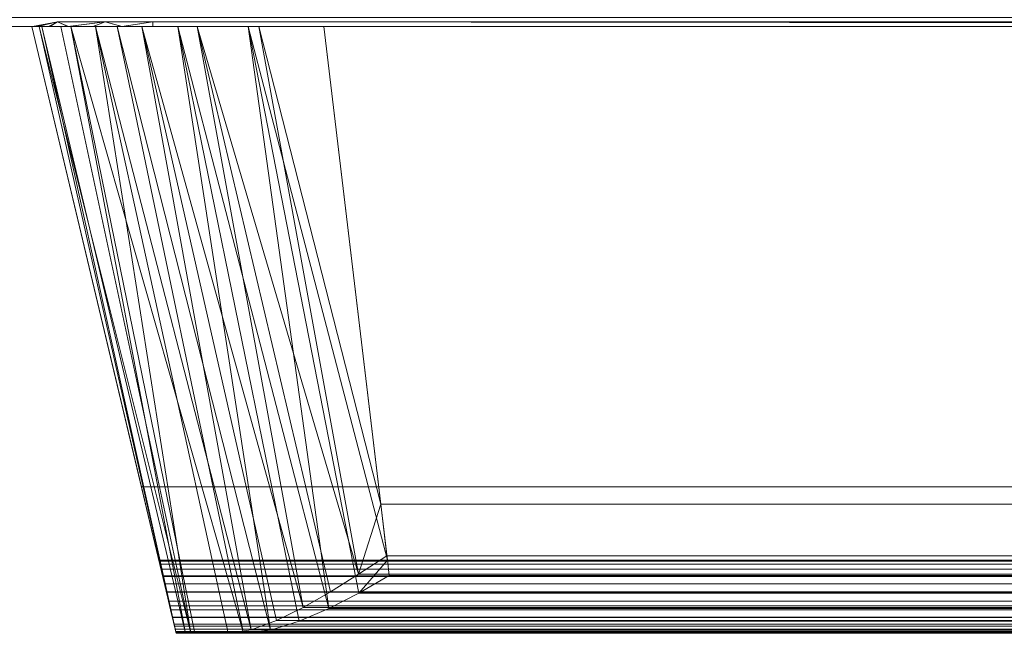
# Model space of a CAD drawing. Header units: millimetres. Extents: x -15850 to -12796, y 730 to 3070.
# Tile 4 of 256: x -15552 to -15485, y 1344 to 1386. Entities that reach past the tile are written whole.
import ezdxf

# ---------------------------------------------------------------- set-up
doc = ezdxf.new("R2010")
doc.units = ezdxf.units.MM
doc.layers.add('M-EQPM', color=50, linetype='Continuous', lineweight=18)

# ---------------------------------------------------------------- blocks, each defined once
blk = doc.blocks.new('HC_Heat Pump_MEPcontent_Saunier Duval_GeniaAir TEK_HA 4-6_FR-FR - HA 4-7_2 OS 230V B3-791220-3D GeniaSet R32 cas 2_00_Cotés')
at = {"layer": 'M-EQPM'}
mesh = blk.add_polyface(dxfattribs=at)
corners = [(449.602, 121, 247.633), (449.602, 121, 652), (449.602, 118.071, 659.071), (449.602, 111, 662), (449.602, -146, 662), (449.602, -153.071, 659.071), (449.602, -156, 652), (449.602, -156, 81.5), (449.602, -153.071, 74.429), (449.602, -146, 71.5), (449.602, 13.95, 71.5), (449.602, 13.95, 232.633), (449.602, 14.434, 236.412), (449.602, 15.756, 239.768), (449.602, -136.088, 239.768), (449.602, -138.194, 240.045), (449.602, -140.156, 240.858), (449.602, -141.841, 242.151), (449.602, -143.134, 243.836), (449.602, -143.947, 245.799), (449.602, -144.224, 247.905), (449.602, -143.947, 250.011), (449.602, -143.134, 251.973), (449.602, -141.841, 253.658), (449.602, -140.156, 254.951), (449.602, -138.194, 255.764), (449.602, -136.088, 256.041), (449.602, 93.882, 256.041), (449.602, 98.004, 254.92), (449.602, 101.009, 251.83), (449.602, 102.014, 247.633), (449.602, -124.428, 655.613), (449.602, 30.428, 655.613), (449.602, 35.586, 654.934), (449.602, 40.393, 652.943), (449.602, 44.521, 649.776), (449.602, 47.687, 645.648), (449.602, 49.678, 640.842), (449.602, 50.357, 635.685), (449.602, 50.357, 435.828), (449.602, 49.857, 431.394), (449.602, 48.384, 427.183), (449.602, 46.011, 423.405), (449.602, 42.856, 420.249), (449.602, 39.078, 417.874), (449.602, 34.865, 416.4), (449.602, 30.428, 415.9), (449.602, -124.428, 415.9), (449.602, -128.862, 416.399), (449.602, -133.073, 417.872), (449.602, -136.851, 420.246), (449.602, -140.007, 423.4), (449.602, -142.382, 427.178), (449.602, -143.857, 431.391), (449.602, -144.357, 435.828), (449.602, -144.357, 635.685), (449.602, -143.678, 640.842), (449.602, -141.687, 645.648), (449.602, -138.521, 649.776), (449.602, -134.393, 652.943), (449.602, -129.586, 654.934), (449.602, 28.882, 380.932), (449.602, -136.088, 380.932), (449.602, -138.216, 381.212), (449.602, -140.199, 382.033), (449.602, -141.903, 383.34), (449.602, -143.209, 385.043), (449.602, -144.031, 387.026), (449.602, -144.311, 389.155), (449.602, -144.031, 391.283), (449.602, -143.209, 393.266), (449.602, -141.903, 394.969), (449.602, -140.199, 396.276), (449.602, -138.216, 397.098), (449.602, -136.088, 397.378), (449.602, 28.882, 397.378), (449.602, 31.01, 397.098), (449.602, 32.993, 396.276), (449.602, 34.696, 394.969), (449.602, 36.003, 393.266), (449.602, 36.825, 391.283), (449.602, 37.105, 389.155), (449.602, 36.825, 387.026), (449.602, 36.003, 385.043), (449.602, 34.696, 383.34), (449.602, 32.993, 382.033), (449.602, 31.01, 381.212), (449.602, -16.324, 101.018), (449.602, -136.088, 101.018), (449.602, -138.194, 101.295), (449.602, -140.156, 102.108), (449.602, -141.841, 103.401), (449.602, -143.134, 105.086), (449.602, -143.947, 107.049), (449.602, -144.224, 109.155), (449.602, -143.947, 111.261), (449.602, -143.134, 113.223), (449.602, -141.841, 114.908), (449.602, -140.156, 116.201), (449.602, -138.194, 117.014), (449.602, -136.088, 117.291), (449.602, -16.324, 117.291), (449.602, -14.218, 117.014), (449.602, -12.255, 116.201), (449.602, -10.57, 114.908), (449.602, -9.277, 113.223), (449.602, -8.464, 111.261), (449.602, -8.187, 109.155), (449.602, -8.464, 107.049), (449.602, -9.277, 105.086), (449.602, -10.57, 103.401), (449.602, -12.255, 102.108), (449.602, -14.218, 101.295), (449.602, -16.324, 171.018), (449.602, -136.088, 171.018), (449.602, -138.194, 171.295), (449.602, -140.156, 172.108), (449.602, -141.841, 173.401), (449.602, -143.134, 175.086), (449.602, -143.947, 177.049), (449.602, -144.224, 179.155), (449.602, -143.947, 181.261), (449.602, -143.134, 183.223), (449.602, -141.841, 184.908), (449.602, -140.156, 186.201), (449.602, -138.194, 187.014), (449.602, -136.088, 187.291), (449.602, -16.324, 187.291), (449.602, -14.218, 187.014), (449.602, -12.255, 186.201), (449.602, -10.57, 184.908), (449.602, -9.277, 183.223), (449.602, -8.464, 181.261), (449.602, -8.187, 179.155), (449.602, -8.464, 177.049), (449.602, -9.277, 175.086), (449.602, -10.57, 173.401), (449.602, -12.255, 172.108), (449.602, -14.218, 171.295), (449.602, 93.882, 311.018), (449.602, -136.088, 311.018), (449.602, -138.194, 311.295), (449.602, -140.156, 312.108), (449.602, -141.841, 313.401), (449.602, -143.134, 315.086), (449.602, -143.947, 317.049), (449.602, -144.224, 319.155), (449.602, -143.947, 321.261), (449.602, -143.134, 323.223), (449.602, -141.841, 324.908), (449.602, -140.156, 326.201), (449.602, -138.194, 327.014), (449.602, -136.088, 327.291), (449.602, 93.882, 327.291), (449.602, 95.988, 327.014), (449.602, 97.95, 326.201), (449.602, 99.635, 324.908), (449.602, 100.928, 323.223), (449.602, 101.741, 321.261), (449.602, 102.018, 319.155), (449.602, 101.741, 317.049), (449.602, 100.928, 315.086), (449.602, 99.635, 313.401), (449.602, 97.95, 312.108), (449.602, 95.988, 311.295)]
mesh.append_faces([[corners[k] for k in face] for face in [(91, 7, 90), (89, 9, 88), (144, 23, 143), (110, 10, 109), (112, 10, 111), (86, 153, 85), (84, 153, 83), (48, 74, 47), (158, 1, 157), (37, 3, 36), (38, 3, 37), (41, 154, 40), (34, 3, 33)]], dxfattribs={"vtx0": -1, "vtx1": -1})
mesh.append_faces([[corners[k] for k in face] for face in [(68, 7, 146)]], dxfattribs={"vtx0": -1, "vtx1": -1, "vtx2": -1})
mesh.append_faces([[corners[k] for k in face] for face in [(7, 120, 20, 146)]], dxfattribs={"vtx0": -1, "vtx1": -1, "vtx2": -1, "vtx3": -1})
mesh.append_faces([[corners[k] for k in face] for face in [(106, 10, 134, 135)]], dxfattribs={"vtx0": -1, "vtx1": -1, "vtx3": -1})
mesh.append_faces([[corners[k] for k in face] for face in [(7, 93, 94), (118, 96, 97, 117), (119, 95, 96, 118), (121, 19, 20, 120), (19, 121, 122, 18), (18, 122, 123, 17), (146, 20, 21, 145), (98, 116, 117, 97), (116, 98, 99, 115), (100, 114, 115, 99), (17, 123, 124, 16), (16, 124, 125, 15), (15, 125, 126, 14), (142, 24, 25, 141), (143, 23, 24, 142), (114, 100, 101, 113), (53, 68, 69, 52), (148, 65, 66, 147), (65, 148, 149, 64), (147, 66, 67), (58, 4, 5, 57), (57, 5, 6, 56), (6, 55, 56), (52, 69, 70), (64, 149, 150, 63), (62, 151, 152, 61), (63, 150, 151, 62), (26, 140, 141, 25), (72, 50, 51, 71), (74, 48, 49), (50, 72, 73), (4, 59, 60), (138, 102, 103, 137), (11, 133, 134, 10), (10, 107, 108), (0, 162, 163), (0, 159, 160), (0, 28, 29), (153, 86, 61, 152), (43, 79, 80, 42), (44, 78, 79, 43), (44, 77, 78), (47, 74, 75, 46), (76, 45, 46, 75), (45, 76, 77, 44), (32, 3, 4, 31), (42, 80, 81), (39, 155, 156), (40, 154, 155, 39)]], dxfattribs={"vtx0": -1, "vtx2": -1})
mesh.append_faces([[corners[k] for k in face] for face in [(7, 94, 95, 119), (14, 126, 127, 12)]], dxfattribs={"vtx0": -1, "vtx2": -1, "vtx3": -1})
mesh.append_faces([[corners[k] for k in face] for face in [(13, 14, 12)]], dxfattribs={"vtx1": -1})
mesh.append_faces([[corners[k] for k in face] for face in [(92, 93, 7), (91, 92, 7), (119, 120, 7), (21, 22, 145), (89, 90, 7), (54, 55, 6), (53, 54, 68), (58, 59, 4), (112, 87, 10), (110, 111, 10), (103, 104, 137), (128, 129, 11), (130, 131, 11), (129, 130, 11), (132, 133, 11), (106, 107, 10), (108, 109, 10), (131, 132, 11), (161, 162, 0), (160, 161, 0), (84, 85, 153), (82, 83, 153), (60, 31, 4), (32, 33, 3), (35, 36, 3), (34, 35, 3), (38, 39, 1)]], dxfattribs={"vtx1": -1, "vtx2": -1})
mesh.append_faces([[corners[k] for k in face] for face in [(6, 7, 68, 54), (163, 164, 28, 0), (81, 82, 153, 42), (156, 157, 1, 39)]], dxfattribs={"vtx1": -1, "vtx2": -1, "vtx3": -1})
mesh.append_faces([[corners[k] for k in face] for face in [(87, 88, 9, 10), (22, 23, 144, 145), (146, 147, 67, 68), (51, 52, 70, 71), (73, 74, 49, 50), (101, 102, 138, 113), (104, 105, 136, 137), (127, 128, 11, 12), (135, 136, 105, 106), (27, 28, 164, 139), (26, 27, 139, 140), (41, 42, 153, 154), (158, 159, 0, 1)]], dxfattribs={"vtx1": -1, "vtx3": -1})
mesh.append_faces([[corners[k] for k in face] for face in [(29, 30, 0)]], dxfattribs={"vtx2": -1})
mesh.append_faces([[corners[k] for k in face] for face in [(7, 8, 9, 89), (1, 2, 3, 38)]], dxfattribs={"vtx2": -1, "vtx3": -1})
mesh = blk.add_polyface(dxfattribs=at)
corners = [(449.602, -146, 662), (449.602, 111, 662), (449, 111, 663.365), (449, -146, 663.365)]
mesh.append_faces([[corners[k] for k in face] for face in [(3, 0, 1, 2)]])
mesh = blk.add_polyface(dxfattribs=at)
corners = [(449.288, 101.392, 247.633), (449.288, 99.291, 253.122), (449.288, 93.882, 255.42), (449.288, -136.088, 255.42), (449.288, -142.596, 251.662), (449.288, -142.596, 244.147), (449.288, -136.088, 240.389), (449.288, 16.111, 240.389), (449.288, 18.503, 243.396), (449.288, 21.579, 245.697), (449.288, 25.14, 247.141), (449.288, 28.95, 247.633)]
mesh.append_faces([[corners[k] for k in face] for face in [(3, 9, 10), (3, 10, 11)]], dxfattribs={"vtx0": -1, "vtx2": -1})
mesh.append_faces([[corners[k] for k in face] for face in [(3, 6, 7, 8)]], dxfattribs={"vtx0": -1, "vtx3": -1})
mesh.append_faces([[corners[k] for k in face] for face in [(1, 2, 0)]], dxfattribs={"vtx1": -1})
mesh.append_faces([[corners[k] for k in face] for face in [(8, 9, 3)]], dxfattribs={"vtx1": -1, "vtx2": -1})
mesh.append_faces([[corners[k] for k in face] for face in [(11, 0, 2, 3)]], dxfattribs={"vtx1": -1, "vtx3": -1})
mesh.append_faces([[corners[k] for k in face] for face in [(4, 5, 6, 3)]], dxfattribs={"vtx2": -1})
mesh = blk.add_polyface(dxfattribs=at)
corners = [(449.288, 93.882, 311.639), (449.288, 100.39, 315.397), (449.288, 100.39, 322.912), (449.288, 93.882, 326.67), (449.288, -136.088, 326.67), (449.288, -142.596, 322.912), (449.288, -142.596, 315.397), (449.288, -136.088, 311.639)]
mesh.append_faces([[corners[k] for k in face] for face in [(3, 4, 7, 0)]], dxfattribs={"vtx1": -1, "vtx3": -1})
mesh.append_faces([[corners[k] for k in face] for face in [(1, 2, 3, 0)]], dxfattribs={"vtx2": -1})
mesh.append_faces([[corners[k] for k in face] for face in [(4, 5, 6, 7)]], dxfattribs={"vtx3": -1})
mesh = blk.add_polyface(dxfattribs=at)
corners = [(449.288, -136.088, 255.42), (449.288, 93.882, 255.42), (449.602, 93.882, 256.041), (449.602, -136.088, 256.041)]
mesh.append_faces([[corners[k] for k in face] for face in [(3, 0, 1, 2)]])
mesh = blk.add_polyface(dxfattribs=at)
corners = [(449.288, 93.882, 311.639), (449.288, -136.088, 311.639), (449.602, -136.088, 311.018), (449.602, 93.882, 311.018)]
mesh.append_faces([[corners[k] for k in face] for face in [(2, 3, 0, 1)]])
mesh = blk.add_polyface(dxfattribs=at)
corners = [(449.288, -136.088, 326.67), (449.288, 93.882, 326.67), (449.602, 93.882, 327.291), (449.602, -136.088, 327.291)]
mesh.append_faces([[corners[k] for k in face] for face in [(3, 0, 1, 2)]])
mesh = blk.add_polyface(dxfattribs=at)
corners = [(481.019, 42.88, 572), (481.019, -136.88, 572), (486.019, -135.69, 572), (486.019, 41.69, 572)]
mesh.append_faces([[corners[k] for k in face] for face in [(0, 1, 2, 3)]])
mesh = blk.add_polyface(dxfattribs=at)
corners = [(486.019, 41.69, 611.341), (486.019, -135.69, 611.341), (481.019, -136.88, 611.341), (481.019, 42.88, 611.341)]
mesh.append_faces([[corners[k] for k in face] for face in [(1, 2, 3, 0)]])
mesh = blk.add_polyface(dxfattribs=at)
corners = [(481.019, -136.88, 572), (481.019, 42.88, 572), (481.019, 42.88, 611.341), (481.019, -136.88, 611.341)]
mesh.append_faces([[corners[k] for k in face] for face in [(3, 0, 1, 2)]])
mesh = blk.add_polyface(dxfattribs=at)
corners = [(486.019, 41.69, 572), (486.019, -135.69, 572), (487.131, -135.425, 571.875), (488.188, -135.174, 571.505), (489.136, -134.948, 570.909), (489.928, -134.76, 570.117), (490.524, -134.618, 569.169), (490.893, -134.53, 568.113), (491.019, -134.5, 567), (491.019, 40.5, 567), (490.893, 40.53, 568.113), (490.524, 40.618, 569.169), (489.928, 40.76, 570.117), (489.136, 40.948, 570.909), (488.188, 41.174, 571.505), (487.131, 41.425, 571.875)]
mesh.append_faces([[corners[k] for k in face] for face in [(1, 2, 15, 0)]], dxfattribs={"vtx1": -1})
mesh.append_faces([[corners[k] for k in face] for face in [(3, 4, 13, 14), (2, 3, 14, 15), (12, 13, 4, 5), (5, 6, 11, 12), (6, 7, 10, 11)]], dxfattribs={"vtx1": -1, "vtx3": -1})
mesh.append_faces([[corners[k] for k in face] for face in [(7, 8, 9, 10)]], dxfattribs={"vtx3": -1})
mesh = blk.add_polyface(dxfattribs=at)
corners = [(486.019, -135.69, 609.552), (486.019, 41.69, 609.552), (486.091, 41.673, 608.954), (486.305, 41.622, 608.39), (486.648, 41.54, 607.894), (487.099, 41.433, 607.495), (487.632, 41.306, 607.215), (488.217, 41.167, 607.07), (488.82, 41.023, 607.07), (489.405, 40.884, 607.215), (489.939, 40.757, 607.495), (490.39, 40.65, 607.894), (490.732, 40.568, 608.39), (490.946, 40.517, 608.954), (491.019, 40.5, 609.552), (491.019, -134.5, 609.552), (490.946, -134.517, 608.954), (490.732, -134.568, 608.39), (490.39, -134.65, 607.894), (489.939, -134.757, 607.495), (489.405, -134.884, 607.215), (488.82, -135.023, 607.07), (488.217, -135.167, 607.07), (487.632, -135.306, 607.215), (487.099, -135.433, 607.495), (486.648, -135.54, 607.894), (486.305, -135.622, 608.39), (486.091, -135.673, 608.954)]
mesh.append_faces([[corners[k] for k in face] for face in [(13, 16, 17, 12), (12, 17, 18, 11)]], dxfattribs={"vtx0": -1, "vtx2": -1})
mesh.append_faces([[corners[k] for k in face] for face in [(20, 21, 8, 9), (18, 19, 10, 11), (19, 20, 9, 10), (7, 8, 21, 22), (22, 23, 6, 7), (23, 24, 5, 6), (26, 27, 2, 3), (25, 26, 3, 4), (24, 25, 4, 5)]], dxfattribs={"vtx1": -1, "vtx3": -1})
mesh.append_faces([[corners[k] for k in face] for face in [(14, 15, 16, 13)]], dxfattribs={"vtx2": -1})
mesh.append_faces([[corners[k] for k in face] for face in [(27, 0, 1, 2)]], dxfattribs={"vtx3": -1})
mesh = blk.add_polyface(dxfattribs=at)
corners = [(486.019, 41.69, 609.552), (486.019, -135.69, 609.552), (486.019, -135.69, 611.341), (486.019, 41.69, 611.341)]
mesh.append_faces([[corners[k] for k in face] for face in [(1, 2, 3, 0)]])
mesh = blk.add_polyface(dxfattribs=at)
corners = [(491.019, -129.91, 636.627), (491.019, -133.222, 631.887), (491.019, -134.5, 625.828), (491.019, -134.5, 609.552), (491.019, 40.5, 609.552), (491.019, 40.5, 625.828), (491.019, 39.222, 631.887), (491.019, 35.91, 636.627), (491.019, -134.5, 567), (491.019, -134.5, 435.828), (491.019, -133.514, 430.48), (491.019, -130.966, 426.156), (491.019, 36.966, 426.156), (491.019, 39.514, 430.48), (491.019, 40.5, 435.828), (491.019, 40.5, 567)]
mesh.append_faces([[corners[k] for k in face] for face in [(9, 14, 15, 8)]], dxfattribs={"vtx0": -1})
mesh.append_faces([[corners[k] for k in face] for face in [(14, 9, 12, 13)]], dxfattribs={"vtx0": -1, "vtx1": -1})
mesh.append_faces([[corners[k] for k in face] for face in [(11, 12, 9, 10)]], dxfattribs={"vtx1": -1})
mesh.append_faces([[corners[k] for k in face] for face in [(3, 4, 7, 0)]], dxfattribs={"vtx1": -1, "vtx3": -1})
mesh.append_faces([[corners[k] for k in face] for face in [(5, 6, 7, 4)]], dxfattribs={"vtx2": -1})
mesh.append_faces([[corners[k] for k in face] for face in [(0, 1, 2, 3)]], dxfattribs={"vtx3": -1})
mesh = blk.add_polyface(dxfattribs=at)
corners = [(491.019, 36.966, 426.156), (491.019, -130.966, 426.156), (490.78, -129.38, 424.479), (490.153, -127.658, 423.052), (489.258, -125.844, 421.91), (488.181, -123.97, 421.057), (486.988, -122.059, 420.489), (485.728, -120.13, 420.198), (485.728, 26.13, 420.198), (486.988, 28.059, 420.489), (488.181, 29.97, 421.057), (489.258, 31.844, 421.91), (490.153, 33.658, 423.052), (490.78, 35.38, 424.479)]
mesh.append_faces([[corners[k] for k in face] for face in [(1, 2, 13, 0), (8, 9, 6, 7)]], dxfattribs={"vtx1": -1})
mesh.append_faces([[corners[k] for k in face] for face in [(2, 3, 12, 13), (11, 12, 3, 4), (4, 5, 10, 11), (5, 6, 9, 10)]], dxfattribs={"vtx1": -1, "vtx3": -1})
mesh = blk.add_polyface(dxfattribs=at)
corners = [(491.019, -129.91, 636.627), (491.019, 35.91, 636.627), (490.794, 34.062, 638.249), (490.199, 32.111, 639.643), (489.334, 30.096, 640.78), (488.269, 28.042, 641.649), (487.063, 25.971, 642.24), (487.063, -119.971, 642.24), (488.269, -122.042, 641.649), (489.334, -124.096, 640.78), (490.199, -126.111, 639.643), (490.794, -128.062, 638.249)]
mesh.append_faces([[corners[k] for k in face] for face in [(7, 8, 5, 6)]], dxfattribs={"vtx1": -1})
mesh.append_faces([[corners[k] for k in face] for face in [(8, 9, 4, 5), (3, 4, 9, 10), (10, 11, 2, 3)]], dxfattribs={"vtx1": -1, "vtx3": -1})
mesh.append_faces([[corners[k] for k in face] for face in [(11, 0, 1, 2)]], dxfattribs={"vtx3": -1})
mesh = blk.add_polyface(dxfattribs=at)
corners = [(449.288, 28.882, 381.639), (449.288, 35.39, 385.397), (449.288, 35.39, 392.912), (449.288, 28.882, 396.67), (449.288, -136.088, 396.67), (449.288, -142.596, 392.912), (449.288, -142.596, 385.397), (449.288, -136.088, 381.639)]
mesh.append_faces([[corners[k] for k in face] for face in [(3, 4, 7, 0)]], dxfattribs={"vtx1": -1, "vtx3": -1})
mesh.append_faces([[corners[k] for k in face] for face in [(1, 2, 3, 0)]], dxfattribs={"vtx2": -1})
mesh.append_faces([[corners[k] for k in face] for face in [(4, 5, 6, 7)]], dxfattribs={"vtx3": -1})
mesh = blk.add_polyface(dxfattribs=at)
corners = [(486.019, -120.095, 642.613), (487.063, -119.971, 642.24), (487.063, 25.971, 642.24), (486.019, 26.095, 642.613), (449.602, 30.428, 655.613), (449.602, -124.428, 655.613)]
mesh.append_faces([[corners[k] for k in face] for face in [(1, 2, 3, 0)]], dxfattribs={"vtx2": -1})
mesh.append_faces([[corners[k] for k in face] for face in [(3, 4, 5, 0)]], dxfattribs={"vtx3": -1})
mesh = blk.add_polyface(dxfattribs=at)
corners = [(485.728, -120.13, 420.198), (482.2, -120.549, 419.779), (449.602, -124.428, 415.9), (449.602, 30.428, 415.9), (482.2, 26.549, 419.779), (485.728, 26.13, 420.198)]
mesh.append_faces([[corners[k] for k in face] for face in [(5, 0, 1, 4)]], dxfattribs={"vtx2": -1})
mesh.append_faces([[corners[k] for k in face] for face in [(1, 2, 3, 4)]], dxfattribs={"vtx3": -1})
mesh = blk.add_polyface(dxfattribs=at)
corners = [(449.288, 28.882, 381.639), (449.288, -136.088, 381.639), (449.602, -136.088, 380.932), (449.602, 28.882, 380.932)]
mesh.append_faces([[corners[k] for k in face] for face in [(3, 0, 1, 2)]])
mesh = blk.add_polyface(dxfattribs=at)
corners = [(449.288, -136.088, 396.67), (449.288, 28.882, 396.67), (449.602, 28.882, 397.378), (449.602, -136.088, 397.378)]
mesh.append_faces([[corners[k] for k in face] for face in [(3, 0, 1, 2)]])
mesh = blk.add_polyface(dxfattribs=at)
corners = [(449.288, 16.111, 240.389), (449.288, -136.088, 240.389), (449.602, -136.088, 239.768), (449.602, 15.756, 239.768), (449.444, 15.93, 240.081)]
mesh.append_faces([[corners[k] for k in face] for face in [(1, 4, 0)]], dxfattribs={"vtx0": -1})
mesh.append_faces([[corners[k] for k in face] for face in [(1, 2, 3, 4)]], dxfattribs={"vtx3": -1})
mesh = blk.add_polyface(dxfattribs=at)
corners = [(449.602, 13.95, 71.5), (449.602, -146, 71.5), (449, -146, 70.135), (449, 13.95, 70.135)]
mesh.append_faces([[corners[k] for k in face] for face in [(2, 3, 0, 1)]])
mesh = blk.add_polyface(dxfattribs=at)
corners = [(449.288, -16.324, 101.639), (449.288, -9.815, 105.397), (449.288, -9.815, 112.912), (449.288, -16.324, 116.67), (449.288, -136.088, 116.67), (449.288, -142.596, 112.912), (449.288, -142.596, 105.397), (449.288, -136.088, 101.639)]
mesh.append_faces([[corners[k] for k in face] for face in [(3, 4, 7, 0)]], dxfattribs={"vtx1": -1, "vtx3": -1})
mesh.append_faces([[corners[k] for k in face] for face in [(1, 2, 3, 0)]], dxfattribs={"vtx2": -1})
mesh.append_faces([[corners[k] for k in face] for face in [(4, 5, 6, 7)]], dxfattribs={"vtx3": -1})
mesh = blk.add_polyface(dxfattribs=at)
corners = [(449.288, -16.324, 171.639), (449.288, -9.815, 175.397), (449.288, -9.815, 182.912), (449.288, -16.324, 186.67), (449.288, -136.088, 186.67), (449.288, -142.596, 182.912), (449.288, -142.596, 175.397), (449.288, -136.088, 171.639)]
mesh.append_faces([[corners[k] for k in face] for face in [(3, 4, 7, 0)]], dxfattribs={"vtx1": -1, "vtx3": -1})
mesh.append_faces([[corners[k] for k in face] for face in [(1, 2, 3, 0)]], dxfattribs={"vtx2": -1})
mesh.append_faces([[corners[k] for k in face] for face in [(4, 5, 6, 7)]], dxfattribs={"vtx3": -1})
mesh = blk.add_polyface(dxfattribs=at)
corners = [(449.288, -16.324, 101.639), (449.288, -136.088, 101.639), (449.602, -136.088, 101.018), (449.602, -16.324, 101.018)]
mesh.append_faces([[corners[k] for k in face] for face in [(2, 3, 0, 1)]])
mesh = blk.add_polyface(dxfattribs=at)
corners = [(449.288, -136.088, 116.67), (449.288, -16.324, 116.67), (449.602, -16.324, 117.291), (449.602, -136.088, 117.291)]
mesh.append_faces([[corners[k] for k in face] for face in [(3, 0, 1, 2)]])
mesh = blk.add_polyface(dxfattribs=at)
corners = [(449.288, -16.324, 171.639), (449.288, -136.088, 171.639), (449.602, -136.088, 171.018), (449.602, -16.324, 171.018)]
mesh.append_faces([[corners[k] for k in face] for face in [(3, 0, 1, 2)]])
mesh = blk.add_polyface(dxfattribs=at)
corners = [(449.288, -136.088, 186.67), (449.288, -16.324, 186.67), (449.602, -16.324, 187.291), (449.602, -136.088, 187.291)]
mesh.append_faces([[corners[k] for k in face] for face in [(3, 0, 1, 2)]])
mesh = blk.add_polyface(dxfattribs=at)
corners = [(487.063, -119.971, 642.24), (486.019, -120.095, 642.613), (449.602, -124.428, 655.613), (449.602, -129.586, 654.934), (449.602, -134.393, 652.943), (449.602, -138.521, 649.776), (449.602, -141.687, 645.648), (449.602, -143.678, 640.842), (449.602, -144.357, 635.685), (491.019, -134.5, 625.828), (491.019, -133.222, 631.887), (491.019, -129.91, 636.627), (490.794, -128.062, 638.249), (490.199, -126.111, 639.643), (489.334, -124.096, 640.78), (488.269, -122.042, 641.649), (491.019, -133.861, 628.857)]
mesh.append_faces([[corners[k] for k in face] for face in [(9, 7, 8)]], dxfattribs={"vtx0": -1})
mesh.append_faces([[corners[k] for k in face] for face in [(12, 5, 11), (11, 6, 10), (5, 12, 4)]], dxfattribs={"vtx0": -1, "vtx1": -1})
mesh.append_faces([[corners[k] for k in face] for face in [(1, 3, 15)]], dxfattribs={"vtx0": -1, "vtx1": -1, "vtx2": -1})
mesh.append_faces([[corners[k] for k in face] for face in [(14, 3, 4), (4, 12, 13), (16, 6, 7), (7, 9, 16)]], dxfattribs={"vtx0": -1, "vtx2": -1})
mesh.append_faces([[corners[k] for k in face] for face in [(0, 1, 15)]], dxfattribs={"vtx1": -1})
mesh.append_faces([[corners[k] for k in face] for face in [(14, 15, 3), (13, 14, 4), (5, 6, 11), (16, 10, 6)]], dxfattribs={"vtx1": -1, "vtx2": -1})
mesh.append_faces([[corners[k] for k in face] for face in [(1, 2, 3)]], dxfattribs={"vtx2": -1})
mesh = blk.add_polyface(dxfattribs=at)
corners = [(482.2, -120.549, 419.779), (485.728, -120.13, 420.198), (486.988, -122.059, 420.489), (488.181, -123.97, 421.057), (489.258, -125.844, 421.91), (490.153, -127.658, 423.052), (490.78, -129.38, 424.479), (491.019, -130.966, 426.156), (491.019, -133.514, 430.48), (491.019, -134.5, 435.828), (449.602, -144.357, 435.828), (449.602, -143.857, 431.391), (449.602, -142.382, 427.178), (449.602, -140.007, 423.4), (449.602, -136.851, 420.246), (449.602, -133.073, 417.872), (449.602, -128.862, 416.399), (449.602, -124.428, 415.9)]
mesh.append_faces([[corners[k] for k in face] for face in [(13, 8, 12), (9, 11, 8), (6, 14, 5)]], dxfattribs={"vtx0": -1, "vtx1": -1})
mesh.append_faces([[corners[k] for k in face] for face in [(2, 16, 0)]], dxfattribs={"vtx0": -1, "vtx1": -1, "vtx2": -1})
mesh.append_faces([[corners[k] for k in face] for face in [(13, 6, 7), (6, 13, 14), (2, 15, 16), (14, 4, 5), (15, 2, 3), (4, 14, 15)]], dxfattribs={"vtx0": -1, "vtx2": -1})
mesh.append_faces([[corners[k] for k in face] for face in [(17, 0, 16)]], dxfattribs={"vtx1": -1})
mesh.append_faces([[corners[k] for k in face] for face in [(11, 12, 8), (7, 8, 13), (3, 4, 15)]], dxfattribs={"vtx1": -1, "vtx2": -1})
mesh.append_faces([[corners[k] for k in face] for face in [(9, 10, 11), (0, 1, 2)]], dxfattribs={"vtx2": -1})
mesh = blk.add_polyface(dxfattribs=at)
corners = [(491.019, -134.5, 435.828), (491.019, -134.5, 567), (490.893, -134.53, 568.113), (490.524, -134.618, 569.169), (489.928, -134.76, 570.117), (489.136, -134.948, 570.909), (488.188, -135.174, 571.505), (487.131, -135.425, 571.875), (486.019, -135.69, 572), (481.019, -136.88, 572), (481.019, -136.88, 611.341), (486.019, -135.69, 611.341), (486.019, -135.69, 609.552), (486.091, -135.673, 608.954), (486.305, -135.622, 608.39), (486.648, -135.54, 607.894), (487.099, -135.433, 607.495), (487.632, -135.306, 607.215), (488.217, -135.167, 607.07), (488.82, -135.023, 607.07), (489.405, -134.884, 607.215), (489.939, -134.757, 607.495), (490.39, -134.65, 607.894), (490.732, -134.568, 608.39), (490.946, -134.517, 608.954), (491.019, -134.5, 609.552), (491.019, -134.5, 625.828), (449.602, -144.357, 635.685), (449.602, -144.357, 435.828)]
mesh.append_faces([[corners[k] for k in face] for face in [(20, 25, 19)]], dxfattribs={"vtx0": -1, "vtx1": -1})
mesh.append_faces([[corners[k] for k in face] for face in [(19, 25, 12, 18)]], dxfattribs={"vtx0": -1, "vtx1": -1, "vtx2": -1})
mesh.append_faces([[corners[k] for k in face] for face in [(12, 17, 18)]], dxfattribs={"vtx0": -1, "vtx2": -1})
mesh.append_faces([[corners[k] for k in face] for face in [(1, 8, 9, 28)]], dxfattribs={"vtx0": -1, "vtx2": -1, "vtx3": -1})
mesh.append_faces([[corners[k] for k in face] for face in [(12, 15, 16, 17), (1, 6, 7, 8), (1, 4, 5, 6)]], dxfattribs={"vtx0": -1, "vtx3": -1})
mesh.append_faces([[corners[k] for k in face] for face in [(21, 22, 25, 20)]], dxfattribs={"vtx1": -1, "vtx2": -1})
mesh.append_faces([[corners[k] for k in face] for face in [(26, 27, 10, 11), (9, 10, 27, 28), (11, 12, 25, 26)]], dxfattribs={"vtx1": -1, "vtx3": -1})
mesh.append_faces([[corners[k] for k in face] for face in [(23, 24, 25, 22), (28, 0, 1)]], dxfattribs={"vtx2": -1})
mesh.append_faces([[corners[k] for k in face] for face in [(12, 13, 14, 15), (1, 2, 3, 4)]], dxfattribs={"vtx3": -1})
mesh = blk.add_polyface(dxfattribs=at)
corners = [(449.288, -136.088, 381.639), (449.288, -142.596, 385.397), (449.288, -142.596, 392.912), (449.288, -136.088, 396.67), (449.602, -136.088, 397.378), (449.602, -138.216, 397.098), (449.602, -140.199, 396.276), (449.602, -141.903, 394.969), (449.602, -143.209, 393.266), (449.602, -144.031, 391.283), (449.602, -144.311, 389.155), (449.602, -144.031, 387.026), (449.602, -143.209, 385.043), (449.602, -141.903, 383.34), (449.602, -140.199, 382.033), (449.602, -138.216, 381.212), (449.602, -136.088, 380.932), (449.288, -139.342, 394.791), (449.288, -142.596, 389.155), (449.288, -139.342, 383.518)]
mesh.append_faces([[corners[k] for k in face] for face in [(5, 3, 4)]], dxfattribs={"vtx0": -1})
mesh.append_faces([[corners[k] for k in face] for face in [(18, 11, 1), (2, 9, 18), (17, 7, 2), (19, 15, 0), (6, 17, 5), (1, 13, 19), (10, 18, 9), (12, 1, 11), (3, 5, 17), (13, 1, 12), (14, 19, 13)]], dxfattribs={"vtx0": -1, "vtx1": -1})
mesh.append_faces([[corners[k] for k in face] for face in [(17, 6, 7), (2, 7, 8), (2, 8, 9), (18, 10, 11), (19, 14, 15)]], dxfattribs={"vtx0": -1, "vtx2": -1})
mesh.append_faces([[corners[k] for k in face] for face in [(16, 0, 15)]], dxfattribs={"vtx1": -1})
mesh = blk.add_polyface(dxfattribs=at)
corners = [(449.288, -136.088, 101.639), (449.288, -142.596, 105.397), (449.288, -142.596, 112.912), (449.288, -136.088, 116.67), (449.602, -136.088, 117.291), (449.602, -138.194, 117.014), (449.602, -140.156, 116.201), (449.602, -141.841, 114.908), (449.602, -143.134, 113.223), (449.602, -143.947, 111.261), (449.602, -144.224, 109.155), (449.602, -143.947, 107.049), (449.602, -143.134, 105.086), (449.602, -141.841, 103.401), (449.602, -140.156, 102.108), (449.602, -138.194, 101.295), (449.602, -136.088, 101.018), (449.288, -139.342, 114.791), (449.288, -142.596, 109.155), (449.288, -139.342, 103.518)]
mesh.append_faces([[corners[k] for k in face] for face in [(5, 3, 4)]], dxfattribs={"vtx0": -1})
mesh.append_faces([[corners[k] for k in face] for face in [(18, 11, 1), (2, 9, 18), (17, 7, 2), (19, 15, 0), (6, 17, 5), (1, 13, 19), (10, 18, 9), (12, 1, 11), (3, 5, 17), (13, 1, 12), (14, 19, 13)]], dxfattribs={"vtx0": -1, "vtx1": -1})
mesh.append_faces([[corners[k] for k in face] for face in [(17, 6, 7), (2, 7, 8), (2, 8, 9), (18, 10, 11), (19, 14, 15)]], dxfattribs={"vtx0": -1, "vtx2": -1})
mesh.append_faces([[corners[k] for k in face] for face in [(16, 0, 15)]], dxfattribs={"vtx1": -1})
mesh = blk.add_polyface(dxfattribs=at)
corners = [(449.288, -136.088, 171.639), (449.288, -142.596, 175.397), (449.288, -142.596, 182.912), (449.288, -136.088, 186.67), (449.602, -136.088, 187.291), (449.602, -138.194, 187.014), (449.602, -140.156, 186.201), (449.602, -141.841, 184.908), (449.602, -143.134, 183.223), (449.602, -143.947, 181.261), (449.602, -144.224, 179.155), (449.602, -143.947, 177.049), (449.602, -143.134, 175.086), (449.602, -141.841, 173.401), (449.602, -140.156, 172.108), (449.602, -138.194, 171.295), (449.602, -136.088, 171.018), (449.288, -139.342, 184.791), (449.288, -142.596, 179.155), (449.288, -139.342, 173.518)]
mesh.append_faces([[corners[k] for k in face] for face in [(5, 3, 4)]], dxfattribs={"vtx0": -1})
mesh.append_faces([[corners[k] for k in face] for face in [(18, 11, 1), (2, 9, 18), (17, 7, 2), (19, 15, 0), (6, 17, 5), (1, 13, 19), (10, 18, 9), (12, 1, 11), (3, 5, 17), (13, 1, 12), (14, 19, 13)]], dxfattribs={"vtx0": -1, "vtx1": -1})
mesh.append_faces([[corners[k] for k in face] for face in [(17, 6, 7), (2, 7, 8), (2, 8, 9), (18, 10, 11), (19, 14, 15)]], dxfattribs={"vtx0": -1, "vtx2": -1})
mesh.append_faces([[corners[k] for k in face] for face in [(16, 0, 15)]], dxfattribs={"vtx1": -1})
mesh = blk.add_polyface(dxfattribs=at)
corners = [(449.288, -136.088, 240.389), (449.288, -142.596, 244.147), (449.288, -142.596, 251.662), (449.288, -136.088, 255.42), (449.602, -136.088, 256.041), (449.602, -138.194, 255.764), (449.602, -140.156, 254.951), (449.602, -141.841, 253.658), (449.602, -143.134, 251.973), (449.602, -143.947, 250.011), (449.602, -144.224, 247.905), (449.602, -143.947, 245.799), (449.602, -143.134, 243.836), (449.602, -141.841, 242.151), (449.602, -140.156, 240.858), (449.602, -138.194, 240.045), (449.602, -136.088, 239.768), (449.288, -139.342, 253.541), (449.288, -142.596, 247.905), (449.288, -139.342, 242.268)]
mesh.append_faces([[corners[k] for k in face] for face in [(5, 3, 4)]], dxfattribs={"vtx0": -1})
mesh.append_faces([[corners[k] for k in face] for face in [(18, 11, 1), (2, 9, 18), (17, 7, 2), (19, 15, 0), (6, 17, 5), (1, 13, 19), (10, 18, 9), (12, 1, 11), (3, 5, 17), (13, 1, 12), (14, 19, 13)]], dxfattribs={"vtx0": -1, "vtx1": -1})
mesh.append_faces([[corners[k] for k in face] for face in [(17, 6, 7), (2, 7, 8), (2, 8, 9), (18, 10, 11), (19, 14, 15)]], dxfattribs={"vtx0": -1, "vtx2": -1})
mesh.append_faces([[corners[k] for k in face] for face in [(16, 0, 15)]], dxfattribs={"vtx1": -1})
mesh = blk.add_polyface(dxfattribs=at)
corners = [(449.288, -136.088, 311.639), (449.288, -142.596, 315.397), (449.288, -142.596, 322.912), (449.288, -136.088, 326.67), (449.602, -136.088, 327.291), (449.602, -138.194, 327.014), (449.602, -140.156, 326.201), (449.602, -141.841, 324.908), (449.602, -143.134, 323.223), (449.602, -143.947, 321.261), (449.602, -144.224, 319.155), (449.602, -143.947, 317.049), (449.602, -143.134, 315.086), (449.602, -141.841, 313.401), (449.602, -140.156, 312.108), (449.602, -138.194, 311.295), (449.602, -136.088, 311.018), (449.288, -139.342, 324.791), (449.288, -142.596, 319.155), (449.288, -139.342, 313.518)]
mesh.append_faces([[corners[k] for k in face] for face in [(5, 3, 4)]], dxfattribs={"vtx0": -1})
mesh.append_faces([[corners[k] for k in face] for face in [(18, 11, 1), (2, 9, 18), (17, 7, 2), (19, 15, 0), (6, 17, 5), (1, 13, 19), (10, 18, 9), (12, 1, 11), (3, 5, 17), (13, 1, 12), (14, 19, 13)]], dxfattribs={"vtx0": -1, "vtx1": -1})
mesh.append_faces([[corners[k] for k in face] for face in [(17, 6, 7), (2, 7, 8), (2, 8, 9), (18, 10, 11), (19, 14, 15)]], dxfattribs={"vtx0": -1, "vtx2": -1})
mesh.append_faces([[corners[k] for k in face] for face in [(16, 0, 15)]], dxfattribs={"vtx1": -1})

msp = doc.modelspace()

# ---------------------------------------------------------------- block references
at = {"layer": 'M-EQPM', "rotation": 269.9999999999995}
msp.add_blockref('HC_Heat Pump_MEPcontent_Saunier Duval_GeniaAir TEK_HA 4-6_FR-FR - HA 4-7_2 OS 230V B3-791220-3D GeniaSet R32 cas 2_00_Cotés', (-15406.606, 1835.053, -193.673), dxfattribs=at)

doc.saveas('drawing.dxf')
